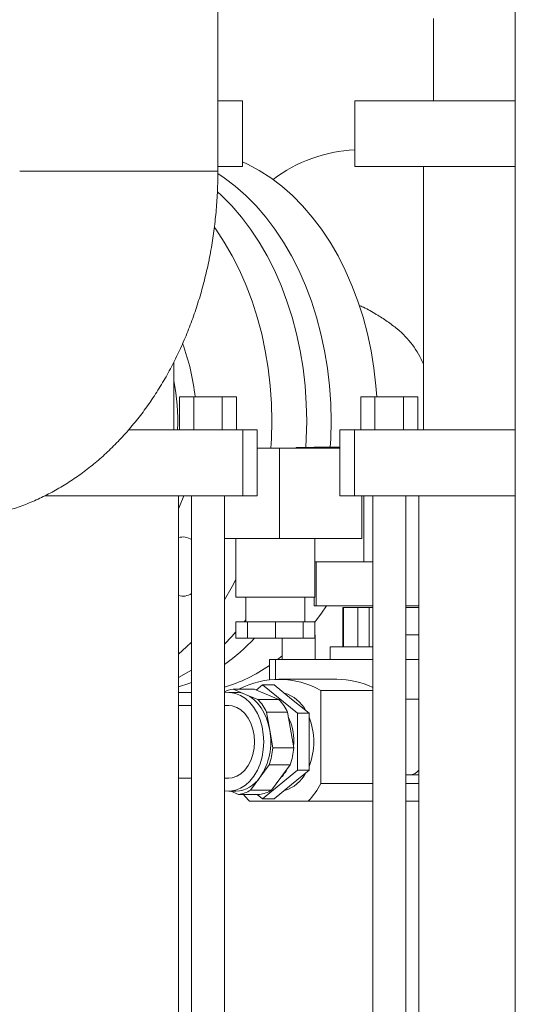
# Model space of a CAD drawing. Header units: millimetres. Extents: x 42 to 14105, y 484 to 9997.
# Tile 61 of 132: x 8688 to 8839, y 5027 to 5326. Entities that reach past the tile are written whole.
import ezdxf

# ---------------------------------------------------------------- set-up
doc = ezdxf.new("R2010")
doc.units = ezdxf.units.MM
doc.header["$LTSCALE"] = 25

msp = doc.modelspace()

# ---------------------------------------------------------------- linework, layer by layer
at = {"color": 7, "linetype": 'Continuous', "lineweight": 15}
for p, q in [((8838.956, 4745.688), (8838.956, 7820.951)), ((8748.485, 5280.338), (8748.485, 5338.838)), ((8814.095, 5326.688), (8814.095, 5301.688)), ((8748.485, 5301.688), (8755.963, 5301.688)), ((8755.963, 5281.688), (8755.963, 5301.688)), ((8790.095, 5301.688), (8790.095, 5281.688)), ((8790.095, 5301.688), (8838.956, 5301.688)), ((8748.485, 5281.688), (8755.963, 5281.688)), ((8790.095, 5281.688), (8838.956, 5281.688)), ((8810.998, 5201.688), (8810.998, 5281.688)), ((8688.185, 5280.338), (8743.615, 5280.338)), ((8739.654, 5280.338), (8688.185, 5280.338)), ((8748.485, 5280.338), (8739.654, 5280.338)), ((8743.615, 5280.338), (8748.485, 5280.338)), ((8735.061, 5201.688), (8735.061, 5222.299)), ((8736.792, 5201.688), (8736.792, 5211.688)), ((8736.792, 5211.688), (8741.151, 5211.688)), ((8741.151, 5201.688), (8741.151, 5211.688)), ((8741.151, 5211.688), (8749.811, 5211.688)), ((8749.811, 5201.688), (8749.811, 5211.688)), ((8749.811, 5211.688), (8754.112, 5211.688)), ((8754.112, 5201.688), (8754.112, 5211.688)), ((8791.946, 5201.688), (8791.946, 5211.688)), ((8791.946, 5211.688), (8796.258, 5211.688)), ((8796.258, 5201.688), (8796.258, 5211.688)), ((8796.258, 5211.688), (8804.918, 5211.688)), ((8804.918, 5201.688), (8804.918, 5211.688)), ((8804.918, 5211.688), (8809.267, 5211.688)), ((8809.267, 5201.688), (8809.267, 5211.688)), ((8721.305, 5201.688), (8756.059, 5201.688)), ((8756.059, 5181.688), (8756.059, 5201.688)), ((8760.452, 5201.688), (8756.059, 5201.688)), ((8760.452, 5181.688), (8760.452, 5201.688)), ((8785.607, 5201.688), (8785.607, 5181.688)), ((8790, 5201.688), (8785.607, 5201.688)), ((8790, 5181.688), (8790, 5201.688)), ((8829.244, 5201.688), (8790, 5201.688)), ((8838.956, 5201.688), (8829.244, 5201.688)), ((8760.452, 5196.138), (8767.196, 5196.138)), ((8767.196, 5196.138), (8767.196, 5168.638)), ((8785.607, 5196.138), (8767.196, 5196.138)), ((8772.322, 5196.138), (8772.322, 5196.378)), ((8772.322, 5196.378), (8785.607, 5196.378)), ((8777.747, 5196.388), (8777.747, 5196.378)), ((8778.333, 5196.388), (8777.747, 5196.388)), ((8785.607, 5196.388), (8778.333, 5196.388)), ((8756.059, 5181.688), (8695.87, 5181.688)), ((8736.463, 4875.366), (8736.463, 5181.688)), ((8740.452, 5181.688), (8740.452, 4875.68)), ((8750.452, 4875.688), (8750.452, 5181.688)), ((8756.059, 5181.688), (8760.452, 5181.688)), ((8785.607, 5181.688), (8790, 5181.688)), ((8790, 5181.688), (8838.956, 5181.688)), ((8792.298, 5181.688), (8792.298, 5168.638)), ((8792.828, 5181.688), (8792.828, 5161.578)), ((8795.607, 5181.688), (8795.607, 4865.764)), ((8805.607, 4860.688), (8805.607, 5181.688)), ((8809.595, 5181.688), (8809.595, 4860.688)), ((8767.196, 5168.638), (8750.452, 5168.638)), ((8753.958, 5168.638), (8753.958, 5150.888)), ((8792.298, 5168.638), (8767.196, 5168.638)), ((8777.958, 5150.888), (8777.958, 5168.638)), ((8792.828, 5161.578), (8777.958, 5161.578)), ((8792.828, 5161.578), (8795.607, 5161.578)), ((8753.958, 5150.888), (8777.958, 5150.888)), ((8756.958, 5150.888), (8756.958, 5143.388)), ((8774.958, 5143.388), (8774.958, 5150.888)), ((8777.747, 5150.888), (8777.747, 5148.188)), ((8777.747, 5148.188), (8778.333, 5148.188)), ((8778.333, 5148.188), (8795.607, 5148.188)), ((8786.505, 5147.688), (8786.505, 5135.788)), ((8786.675, 5147.688), (8786.505, 5147.688)), ((8786.675, 5135.788), (8786.675, 5147.688)), ((8791.009, 5147.688), (8786.675, 5147.688)), ((8791.009, 5135.788), (8791.009, 5147.688)), ((8794.544, 5147.688), (8791.009, 5147.688)), ((8794.544, 5135.788), (8794.544, 5147.688)), ((8795.607, 5147.688), (8794.544, 5147.688)), ((8805.607, 5148.188), (8809.595, 5148.188)), ((8809.595, 5147.688), (8805.607, 5147.688)), ((8756.483, 5143.388), (8756.958, 5144.008)), ((8753.958, 5138.388), (8753.958, 5143.388)), ((8757.473, 5143.388), (8753.958, 5143.388)), ((8757.473, 5138.388), (8757.473, 5143.388)), ((8765.958, 5143.388), (8757.473, 5143.388)), ((8765.958, 5138.388), (8765.958, 5143.388)), ((8774.444, 5143.388), (8765.958, 5143.388)), ((8774.444, 5138.388), (8774.444, 5143.388)), ((8777.958, 5143.388), (8774.444, 5143.388)), ((8777.958, 5143.388), (8777.958, 5138.388)), ((8753.958, 5138.388), (8757.473, 5138.388)), ((8757.473, 5138.388), (8765.958, 5138.388)), ((8765.958, 5138.388), (8774.444, 5138.388)), ((8768.029, 5138.388), (8768.029, 5131.888)), ((8774.444, 5138.388), (8777.958, 5138.388)), ((8778.029, 5139.388), (8777.958, 5139.388)), ((8778.029, 5131.888), (8778.029, 5139.388)), ((8809.595, 5139.388), (8805.607, 5139.388)), ((8782.678, 5135.788), (8782.678, 5131.888)), ((8790, 5135.788), (8782.678, 5135.788)), ((8795.607, 5135.788), (8790, 5135.788)), ((8764.201, 5131.888), (8764.201, 5125.729)), ((8764.201, 5131.888), (8765.958, 5131.888)), ((8765.958, 5131.888), (8795.607, 5131.888)), ((8805.607, 5131.888), (8809.595, 5131.888)), ((8784.697, 5125.888), (8767.019, 5125.888)), ((8756.898, 5121.292), (8753.118, 5122.846)), ((8759.481, 5122.846), (8753.118, 5122.846)), ((8767.043, 5119.738), (8759.481, 5122.846)), ((8762.069, 5124.209), (8760.093, 5122.595)), ((8772.676, 5115.548), (8762.069, 5124.209)), ((8762.069, 5124.209), (8765.605, 5124.209)), ((8770.908, 5119.879), (8765.605, 5124.209)), ((8736.463, 5121.838), (8738.735, 5121.838)), ((8740.452, 5121.874), (8738.735, 5121.838)), ((8753.937, 5121.888), (8751.816, 5121.888)), ((8760.679, 5119.738), (8756.898, 5121.292)), ((8760.679, 5119.738), (8767.043, 5119.738)), ((8776.211, 5115.548), (8770.908, 5119.879)), ((8779.747, 5094.239), (8779.747, 5122.536)), ((8795.607, 5122.536), (8779.747, 5122.536)), ((8805.607, 5119.888), (8809.595, 5119.888)), ((8740.452, 5117.888), (8736.463, 5117.888)), ((8751.816, 5117.888), (8750.452, 5117.888)), ((8764.238, 5110.464), (8763.3, 5115.871)), ((8769.664, 5115.871), (8763.3, 5115.871)), ((8771.541, 5105.057), (8769.664, 5115.871)), ((8772.676, 5098.228), (8772.676, 5115.548)), ((8772.676, 5115.548), (8776.211, 5115.548)), ((8776.211, 5106.888), (8776.211, 5115.548)), ((8765.177, 5105.057), (8764.238, 5110.464)), ((8765.177, 5105.057), (8771.541, 5105.057)), ((8771.508, 5105.243), (8771.58, 5106.888)), ((8776.211, 5098.228), (8776.211, 5106.888)), ((8761.278, 5096.06), (8764.12, 5099.913)), ((8770.484, 5099.913), (8764.12, 5099.913)), ((8764.8, 5092.207), (8770.484, 5099.913)), ((8736.463, 5095.888), (8740.452, 5095.888)), ((8750.452, 5095.888), (8751.816, 5095.888)), ((8758.436, 5092.207), (8761.278, 5096.06)), ((8762.069, 5089.568), (8772.676, 5098.228)), ((8770.908, 5093.898), (8776.211, 5098.228)), ((8772.676, 5098.228), (8776.211, 5098.228)), ((8805.607, 5096.888), (8807.143, 5096.888)), ((8809.595, 5096.888), (8807.143, 5096.888)), ((8765.605, 5089.568), (8770.908, 5093.898)), ((8795.607, 5094.239), (8779.747, 5094.239)), ((8809.595, 5094.239), (8805.607, 5094.239)), ((8751.816, 5091.888), (8753.937, 5091.888)), ((8752.427, 5091.888), (8754.757, 5090.93)), ((8761.121, 5090.93), (8754.757, 5090.93)), ((8758.436, 5092.207), (8764.8, 5092.207)), ((8760.4, 5090.93), (8762.069, 5089.568)), ((8758.075, 5088.888), (8775.963, 5088.888)), ((8762.069, 5089.568), (8765.605, 5089.568)), ((8795.607, 5088.888), (8775.963, 5088.888)), ((8809.595, 5088.888), (8805.607, 5088.888))]:
    msp.add_line(p, q, dxfattribs=at)
at = {"color": 8, "linetype": 'Continuous', "lineweight": 15}
for p, q in [((8778.333, 5196.378), (8778.333, 5196.388)), ((8778.333, 5148.188), (8778.333, 5161.578)), ((8765.958, 5131.888), (8765.958, 5125.866))]:
    msp.add_line(p, q, dxfattribs=at)
at = {"color": 7, "linetype": 'Continuous', "lineweight": 15, "flags": 128}
for points in [[(8755.963, 5283.158), (8757.486, 5282.46), (8761.059, 5280.558), (8764.536, 5278.33), (8767.903, 5275.785), (8771.145, 5272.934), (8774.248, 5269.79), (8777.198, 5266.365), (8779.985, 5262.674), (8782.594, 5258.734), (8785.016, 5254.561), (8787.24, 5250.173), (8789.255, 5245.588), (8791.055, 5240.827), (8792.63, 5235.91), (8793.975, 5230.857), (8795.083, 5225.691), (8795.95, 5220.433), (8796.572, 5215.107), (8796.839, 5211.688)], [(8748.512, 5279.584), (8750.394, 5278.33), (8753.761, 5275.785), (8757.002, 5272.934), (8760.105, 5269.79), (8763.056, 5266.365), (8765.843, 5262.674), (8768.452, 5258.734), (8770.874, 5254.561), (8773.097, 5250.173), (8775.113, 5245.588), (8776.913, 5240.827), (8778.488, 5235.91), (8779.833, 5230.857), (8780.941, 5225.691), (8781.808, 5220.433), (8782.43, 5215.107), (8782.804, 5209.734), (8782.929, 5204.338), (8782.804, 5198.942), (8782.657, 5196.388)], [(8775.504, 5204.338), (8775.379, 5209.734), (8775.005, 5215.107), (8774.383, 5220.433), (8773.516, 5225.691), (8772.408, 5230.857), (8771.064, 5235.91), (8769.488, 5240.827), (8767.689, 5245.588), (8765.673, 5250.173), (8763.449, 5254.561), (8761.028, 5258.734), (8758.418, 5262.674), (8755.632, 5266.365), (8752.681, 5269.79), (8749.578, 5272.934), (8748.369, 5274.046)], [(8747.411, 5263.235), (8747.811, 5262.674), (8750.421, 5258.734), (8752.843, 5254.561), (8755.066, 5250.173), (8757.082, 5245.588), (8758.882, 5240.827), (8760.457, 5235.91), (8761.802, 5230.857), (8762.91, 5225.691), (8763.777, 5220.433), (8764.399, 5215.107), (8764.773, 5209.734), (8764.898, 5204.338), (8764.773, 5198.942), (8764.609, 5196.138)], [(8775.232, 5196.378), (8775.379, 5198.942), (8775.504, 5204.338)], [(8753.958, 5156.241), (8752.843, 5154.115), (8750.452, 5149.993)], [(8781.475, 5148.188), (8779.985, 5146.002), (8777.958, 5143.27)], [(8750.452, 5136.584), (8752.681, 5138.887), (8753.958, 5140.313)], [(8740.452, 5137.189), (8738.971, 5135.742), (8736.463, 5133.5)], [(8768.029, 5132.995), (8767.903, 5132.891), (8766.639, 5131.888)], [(8736.463, 5126.482), (8739.492, 5128.118), (8740.452, 5128.695)], [(8740.452, 5124.946), (8739.691, 5124.649), (8736.463, 5123.564)], [(8762.423, 5106.888), (8762.298, 5109.178), (8761.928, 5111.414), (8761.321, 5113.544), (8760.492, 5115.518), (8759.458, 5117.29), (8758.246, 5118.818), (8756.883, 5120.066), (8755.401, 5121.005), (8753.836, 5121.614), (8752.222, 5121.877), (8750.6, 5121.789), (8750.452, 5121.764)], [(8764.238, 5110.464), (8763.82, 5112.335), (8763.233, 5114.113), (8762.487, 5115.767), (8761.594, 5117.269), (8760.57, 5118.593), (8759.433, 5119.718), (8758.202, 5120.622), (8756.898, 5121.292)], [(8759.594, 5106.888), (8759.469, 5108.852), (8759.098, 5110.753), (8758.493, 5112.53), (8757.674, 5114.126), (8756.666, 5115.488), (8755.502, 5116.575), (8754.22, 5117.35), (8752.86, 5117.789), (8751.816, 5117.888)], [(8750.452, 5092.013), (8750.6, 5091.987), (8752.222, 5091.899), (8753.836, 5092.163), (8755.401, 5092.771), (8756.883, 5093.71), (8758.246, 5094.959), (8759.458, 5096.487), (8760.492, 5098.258), (8761.321, 5100.232), (8761.928, 5102.362), (8762.298, 5104.598), (8762.423, 5106.888)], [(8751.816, 5095.888), (8752.86, 5095.988), (8754.22, 5096.427), (8755.502, 5097.202), (8756.666, 5098.288), (8757.674, 5099.651), (8758.493, 5101.246), (8759.098, 5103.023), (8759.469, 5104.924), (8759.594, 5106.888)]]:
    msp.add_lwpolyline(points, dxfattribs=at)
at = {"color": 8, "linetype": 'Continuous', "lineweight": 15, "flags": 128}
msp.add_lwpolyline([(8738.081, 5181.688), (8736.803, 5178.437), (8736.463, 5177.66)], dxfattribs=at)
at = {"color": 7, "linetype": 'Continuous', "lineweight": 15}
for centre, radius, start, end in [((8792.554, 5241.152), 45.718, 93.08214, 126.66863), ((8784.752, 5210.464), 28.544, 23.14831, 50.20551), ((8737.82, 5164.446), 4.694, 55.88924, 106.79763), ((8737.82, 5155.842), 4.694, 253.20237, 304.11076), ((8716.186, 5179.017), 59.49, 305.16933, 316.92514), ((8736.862, 5169.481), 47.929, 286.47187, 304.77837), ((8767.027, 5099.947), 25.924, 60.61616, 117.95424), ((8784.564, 5099.686), 26.202, 65.07552, 89.71041), ((8754.014, 5114.406), 8.488, 96.06329, 114.81236), ((8753.924, 5114.172), 7.716, 67.32873, 89.90022), ((8749.74, 5109.501), 14.982, 25.1646, 43.10231), ((8756.104, 5109.501), 14.982, 25.1646, 43.10231), ((8765.713, 5111.351), 10.768, 27.47903, 74.05793), ((8754.107, 5107.044), 17.474, 359.48958, 25.35727), ((8757.299, 5106.888), 20.339, 338.41176, 21.58824), ((8745.326, 5106.845), 19.256, 325.93768, 10.83271), ((8744.007, 5106.728), 21.235, 341.28311, 355.48728), ((8750.371, 5106.728), 21.235, 341.28311, 355.48728), ((8758.756, 5104.542), 12.331, 314.78878, 332.38856), ((8753.512, 5101.18), 9.302, 272.62384, 326.60364), ((8765.713, 5102.425), 10.768, 285.94207, 332.52097), ((8806.981, 5100.022), 3.138, 272.95656, 326.42772), ((8761.601, 5103.057), 20.175, 315.3885, 334.08273), ((8753.8, 5099.623), 8.746, 276.28258, 302.00695), ((8771.022, 5101.857), 18.326, 216.60275, 225.04778), ((8760.164, 5099.623), 8.746, 276.28258, 302.00695)]:
    msp.add_arc(centre, radius, start, end, dxfattribs=at)
at = {"color": 8, "linetype": 'Continuous', "lineweight": 15}
for centre, radius, start, end in [((8676.631, 5205.074), 65.238, 5.81926, 20.46871), ((8672.22, 5204.368), 64.042, 357.60206, 11.11251)]:
    msp.add_arc(centre, radius, start, end, dxfattribs=at)
at = {"color": 7, "linetype": 'Continuous', "lineweight": 15}
for points, knots in [([(8664.595, 5174.188), (8665.684, 5174.204), (8668.319, 5174.241), (8672.488, 5174.597), (8677.081, 5175.285), (8681.627, 5176.288), (8686.115, 5177.595), (8690.534, 5179.205), (8694.872, 5181.113), (8699.12, 5183.317), (8703.265, 5185.812), (8707.297, 5188.593), (8711.205, 5191.656), (8714.975, 5194.992), (8718.597, 5198.595), (8722.059, 5202.456), (8725.347, 5206.562), (8728.452, 5210.9), (8731.361, 5215.458), (8734.065, 5220.218), (8736.555, 5225.164), (8738.823, 5230.279), (8740.864, 5235.544), (8742.671, 5240.943), (8744.24, 5246.458), (8745.569, 5252.07), (8746.653, 5257.764), (8747.493, 5263.522), (8748.082, 5269.328), (8748.426, 5274.939), (8748.466, 5278.614), (8748.485, 5280.338)], [0, 0, 0, 0, 0.02319857, 0.05611095, 0.08901498, 0.12195984, 0.15499461, 0.18816597, 0.22151692, 0.25508546, 0.28890319, 0.32299386, 0.35737217, 0.39204286, 0.4270004, 0.46222941, 0.49770593, 0.53339934, 0.56927489, 0.60529642, 0.64142879, 0.67764004, 0.71390273, 0.75019453, 0.78649482, 0.82279406, 0.85908722, 0.89537311, 0.93165364, 0.96793312, 1, 1, 1, 1]), ([(8803.029, 5232.385), (8802.032, 5233.156), (8799.997, 5234.728), (8796.555, 5236.908), (8793.668, 5238.549), (8791.839, 5239.356), (8791.377, 5239.56)], [0, 0, 0, 0, 0.2778034, 0.5667258, 0.8906175, 1, 1, 1, 1])]:
    msp.add_open_spline(points, degree=3, knots=knots, dxfattribs=at)

doc.saveas('drawing.dxf')
